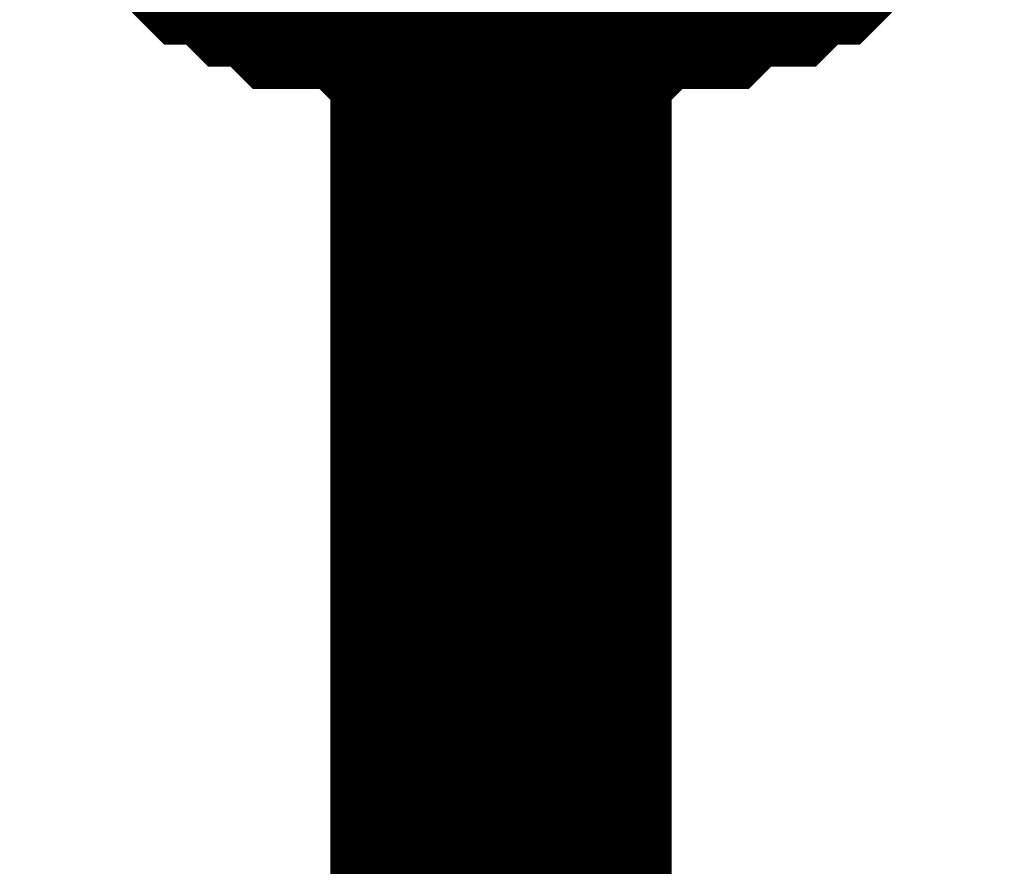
# Model space of a CAD drawing. Header units: inches. Extents: x 0 to 292, y 0 to 193.
# Tile 155 of 189: x 167.43 to 168.294, y 127.984 to 128.728. Entities that reach past the tile are written whole.
import ezdxf

# ---------------------------------------------------------------- set-up
doc = ezdxf.new("R2010")
doc.units = ezdxf.units.IN
doc.layers.add('Sheet', color=255, linetype='Continuous')

msp = doc.modelspace()

# ---------------------------------------------------------------- linework, layer by layer
at = {"layer": 'Sheet'}
for points in [[(167.85229, 127.31596, 0.29972, 0.29972, 0), (167.85229, 129.30405, 0.29972, 0.29972, 0)], [(167.85229, 128.79729, 0.29972, 0.29972, 0), (167.8328, 128.79729, 0.29972, 0.29972, 0), (167.79384, 128.79729, 0.29972, 0.29972, 0), (167.77435, 128.79729, 0.29972, 0.29972, 0), (167.75487, 128.81678, 0.29972, 0.29972, 0), (167.73539, 128.81678, 0.29972, 0.29972, 0), (167.69642, 128.81678, 0.29972, 0.29972, 0), (167.67693, 128.83627, 0.29972, 0.29972, 0), (167.65745, 128.83627, 0.29972, 0.29972, 0), (167.63797, 128.85576, 0.29972, 0.29972, 0), (167.61848, 128.85576, 0.29972, 0.29972, 0), (167.599, 128.87525, 0.29972, 0.29972, 0), (167.57952, 128.89474, 0.29972, 0.29972, 0)], [(167.85229, 128.79729, 0.29972, 0.29972, 0), (167.8328, 128.79729, 0.29972, 0.29972, 0), (167.79384, 128.79729, 0.29972, 0.29972, 0), (167.77435, 128.79729, 0.29972, 0.29972, 0), (167.75487, 128.81678, 0.29972, 0.29972, 0), (167.73539, 128.81678, 0.29972, 0.29972, 0), (167.69642, 128.81678, 0.29972, 0.29972, 0), (167.67693, 128.83627, 0.29972, 0.29972, 0), (167.65745, 128.83627, 0.29972, 0.29972, 0), (167.63797, 128.85576, 0.29972, 0.29972, 0), (167.61848, 128.85576, 0.29972, 0.29972, 0), (167.599, 128.87525, 0.29972, 0.29972, 0), (167.57952, 128.89474, 0.29972, 0.29972, 0)], [(167.85229, 128.79729, 0.29972, 0.29972, 0), (167.8328, 128.79729, 0.29972, 0.29972, 0), (167.79384, 128.79729, 0.29972, 0.29972, 0), (167.77435, 128.79729, 0.29972, 0.29972, 0), (167.75487, 128.81678, 0.29972, 0.29972, 0), (167.73539, 128.81678, 0.29972, 0.29972, 0), (167.69642, 128.81678, 0.29972, 0.29972, 0), (167.67693, 128.83627, 0.29972, 0.29972, 0), (167.65745, 128.83627, 0.29972, 0.29972, 0), (167.63797, 128.85576, 0.29972, 0.29972, 0), (167.61848, 128.85576, 0.29972, 0.29972, 0), (167.599, 128.87525, 0.29972, 0.29972, 0), (167.57952, 128.89474, 0.29972, 0.29972, 0)], [(167.85229, 128.79729, 0.29972, 0.29972, 0), (167.8328, 128.79729, 0.29972, 0.29972, 0), (167.79384, 128.79729, 0.29972, 0.29972, 0), (167.77435, 128.79729, 0.29972, 0.29972, 0), (167.75487, 128.81678, 0.29972, 0.29972, 0), (167.73539, 128.81678, 0.29972, 0.29972, 0), (167.69642, 128.81678, 0.29972, 0.29972, 0), (167.67693, 128.83627, 0.29972, 0.29972, 0), (167.65745, 128.83627, 0.29972, 0.29972, 0), (167.63797, 128.85576, 0.29972, 0.29972, 0), (167.61848, 128.85576, 0.29972, 0.29972, 0), (167.599, 128.87525, 0.29972, 0.29972, 0), (167.57952, 128.89474, 0.29972, 0.29972, 0)], [(167.85229, 128.79729, 0.29972, 0.29972, 0), (167.8328, 128.79729, 0.29972, 0.29972, 0), (167.79384, 128.79729, 0.29972, 0.29972, 0), (167.77435, 128.79729, 0.29972, 0.29972, 0), (167.75487, 128.81678, 0.29972, 0.29972, 0), (167.73539, 128.81678, 0.29972, 0.29972, 0), (167.69642, 128.81678, 0.29972, 0.29972, 0), (167.67693, 128.83627, 0.29972, 0.29972, 0), (167.65745, 128.83627, 0.29972, 0.29972, 0), (167.63797, 128.85576, 0.29972, 0.29972, 0), (167.61848, 128.85576, 0.29972, 0.29972, 0), (167.599, 128.87525, 0.29972, 0.29972, 0), (167.57952, 128.89474, 0.29972, 0.29972, 0)], [(167.85229, 128.79729, 0.29972, 0.29972, 0), (167.8328, 128.79729, 0.29972, 0.29972, 0), (167.79384, 128.79729, 0.29972, 0.29972, 0), (167.77435, 128.79729, 0.29972, 0.29972, 0), (167.75487, 128.81678, 0.29972, 0.29972, 0), (167.73539, 128.81678, 0.29972, 0.29972, 0), (167.69642, 128.81678, 0.29972, 0.29972, 0), (167.67693, 128.83627, 0.29972, 0.29972, 0), (167.65745, 128.83627, 0.29972, 0.29972, 0), (167.63797, 128.85576, 0.29972, 0.29972, 0), (167.61848, 128.85576, 0.29972, 0.29972, 0), (167.599, 128.87525, 0.29972, 0.29972, 0), (167.57952, 128.89474, 0.29972, 0.29972, 0)], [(167.85229, 128.79729, 0.29972, 0.29972, 0), (167.8328, 128.79729, 0.29972, 0.29972, 0), (167.79384, 128.79729, 0.29972, 0.29972, 0), (167.77435, 128.79729, 0.29972, 0.29972, 0), (167.75487, 128.81678, 0.29972, 0.29972, 0), (167.73539, 128.81678, 0.29972, 0.29972, 0), (167.69642, 128.81678, 0.29972, 0.29972, 0), (167.67693, 128.83627, 0.29972, 0.29972, 0), (167.65745, 128.83627, 0.29972, 0.29972, 0), (167.63797, 128.85576, 0.29972, 0.29972, 0), (167.61848, 128.85576, 0.29972, 0.29972, 0), (167.599, 128.87525, 0.29972, 0.29972, 0), (167.57952, 128.89474, 0.29972, 0.29972, 0)], [(167.85229, 128.79729, 0.29972, 0.29972, 0), (167.8328, 128.79729, 0.29972, 0.29972, 0), (167.79384, 128.79729, 0.29972, 0.29972, 0), (167.77435, 128.79729, 0.29972, 0.29972, 0), (167.75487, 128.81678, 0.29972, 0.29972, 0), (167.73539, 128.81678, 0.29972, 0.29972, 0), (167.69642, 128.81678, 0.29972, 0.29972, 0), (167.67693, 128.83627, 0.29972, 0.29972, 0), (167.65745, 128.83627, 0.29972, 0.29972, 0), (167.63797, 128.85576, 0.29972, 0.29972, 0), (167.61848, 128.85576, 0.29972, 0.29972, 0), (167.599, 128.87525, 0.29972, 0.29972, 0), (167.57952, 128.89474, 0.29972, 0.29972, 0)], [(168.14454, 128.89474, 0.29972, 0.29972, 0), (168.12506, 128.87525, 0.29972, 0.29972, 0), (168.10558, 128.85576, 0.29972, 0.29972, 0), (168.08609, 128.85576, 0.29972, 0.29972, 0), (168.06661, 128.83627, 0.29972, 0.29972, 0), (168.02764, 128.83627, 0.29972, 0.29972, 0), (168.00816, 128.81678, 0.29972, 0.29972, 0), (167.98867, 128.81678, 0.29972, 0.29972, 0), (167.94971, 128.81678, 0.29972, 0.29972, 0), (167.93022, 128.79729, 0.29972, 0.29972, 0), (167.91074, 128.79729, 0.29972, 0.29972, 0), (167.87177, 128.79729, 0.29972, 0.29972, 0), (167.85229, 128.79729, 0.29972, 0.29972, 0)], [(168.14454, 128.89474, 0.29972, 0.29972, 0), (168.12506, 128.87525, 0.29972, 0.29972, 0), (168.10558, 128.85576, 0.29972, 0.29972, 0), (168.08609, 128.85576, 0.29972, 0.29972, 0), (168.06661, 128.83627, 0.29972, 0.29972, 0), (168.02764, 128.83627, 0.29972, 0.29972, 0), (168.00816, 128.81678, 0.29972, 0.29972, 0), (167.98867, 128.81678, 0.29972, 0.29972, 0), (167.94971, 128.81678, 0.29972, 0.29972, 0), (167.93022, 128.79729, 0.29972, 0.29972, 0), (167.91074, 128.79729, 0.29972, 0.29972, 0), (167.87177, 128.79729, 0.29972, 0.29972, 0), (167.85229, 128.79729, 0.29972, 0.29972, 0)], [(168.14454, 128.89474, 0.29972, 0.29972, 0), (168.12506, 128.87525, 0.29972, 0.29972, 0), (168.10558, 128.85576, 0.29972, 0.29972, 0), (168.08609, 128.85576, 0.29972, 0.29972, 0), (168.06661, 128.83627, 0.29972, 0.29972, 0), (168.02764, 128.83627, 0.29972, 0.29972, 0), (168.00816, 128.81678, 0.29972, 0.29972, 0), (167.98867, 128.81678, 0.29972, 0.29972, 0), (167.94971, 128.81678, 0.29972, 0.29972, 0), (167.93022, 128.79729, 0.29972, 0.29972, 0), (167.91074, 128.79729, 0.29972, 0.29972, 0), (167.87177, 128.79729, 0.29972, 0.29972, 0), (167.85229, 128.79729, 0.29972, 0.29972, 0)], [(168.14454, 128.89474, 0.29972, 0.29972, 0), (168.12506, 128.87525, 0.29972, 0.29972, 0), (168.10558, 128.85576, 0.29972, 0.29972, 0), (168.08609, 128.85576, 0.29972, 0.29972, 0), (168.06661, 128.83627, 0.29972, 0.29972, 0), (168.02764, 128.83627, 0.29972, 0.29972, 0), (168.00816, 128.81678, 0.29972, 0.29972, 0), (167.98867, 128.81678, 0.29972, 0.29972, 0), (167.94971, 128.81678, 0.29972, 0.29972, 0), (167.93022, 128.79729, 0.29972, 0.29972, 0), (167.91074, 128.79729, 0.29972, 0.29972, 0), (167.87177, 128.79729, 0.29972, 0.29972, 0), (167.85229, 128.79729, 0.29972, 0.29972, 0)], [(168.14454, 128.89474, 0.29972, 0.29972, 0), (168.12506, 128.87525, 0.29972, 0.29972, 0), (168.10558, 128.85576, 0.29972, 0.29972, 0), (168.08609, 128.85576, 0.29972, 0.29972, 0), (168.06661, 128.83627, 0.29972, 0.29972, 0), (168.02764, 128.83627, 0.29972, 0.29972, 0), (168.00816, 128.81678, 0.29972, 0.29972, 0), (167.98867, 128.81678, 0.29972, 0.29972, 0), (167.94971, 128.81678, 0.29972, 0.29972, 0), (167.93022, 128.79729, 0.29972, 0.29972, 0), (167.91074, 128.79729, 0.29972, 0.29972, 0), (167.87177, 128.79729, 0.29972, 0.29972, 0), (167.85229, 128.79729, 0.29972, 0.29972, 0)], [(168.14454, 128.89474, 0.29972, 0.29972, 0), (168.12506, 128.87525, 0.29972, 0.29972, 0), (168.10558, 128.85576, 0.29972, 0.29972, 0), (168.08609, 128.85576, 0.29972, 0.29972, 0), (168.06661, 128.83627, 0.29972, 0.29972, 0), (168.02764, 128.83627, 0.29972, 0.29972, 0), (168.00816, 128.81678, 0.29972, 0.29972, 0), (167.98867, 128.81678, 0.29972, 0.29972, 0), (167.94971, 128.81678, 0.29972, 0.29972, 0), (167.93022, 128.79729, 0.29972, 0.29972, 0), (167.91074, 128.79729, 0.29972, 0.29972, 0), (167.87177, 128.79729, 0.29972, 0.29972, 0), (167.85229, 128.79729, 0.29972, 0.29972, 0)], [(168.14454, 128.89474, 0.29972, 0.29972, 0), (168.12506, 128.87525, 0.29972, 0.29972, 0), (168.10558, 128.85576, 0.29972, 0.29972, 0), (168.08609, 128.85576, 0.29972, 0.29972, 0), (168.06661, 128.83627, 0.29972, 0.29972, 0), (168.02764, 128.83627, 0.29972, 0.29972, 0), (168.00816, 128.81678, 0.29972, 0.29972, 0), (167.98867, 128.81678, 0.29972, 0.29972, 0), (167.94971, 128.81678, 0.29972, 0.29972, 0), (167.93022, 128.79729, 0.29972, 0.29972, 0), (167.91074, 128.79729, 0.29972, 0.29972, 0), (167.87177, 128.79729, 0.29972, 0.29972, 0), (167.85229, 128.79729, 0.29972, 0.29972, 0)], [(168.14454, 128.89474, 0.29972, 0.29972, 0), (168.12506, 128.87525, 0.29972, 0.29972, 0), (168.10558, 128.85576, 0.29972, 0.29972, 0), (168.08609, 128.85576, 0.29972, 0.29972, 0), (168.06661, 128.83627, 0.29972, 0.29972, 0), (168.02764, 128.83627, 0.29972, 0.29972, 0), (168.00816, 128.81678, 0.29972, 0.29972, 0), (167.98867, 128.81678, 0.29972, 0.29972, 0), (167.94971, 128.81678, 0.29972, 0.29972, 0), (167.93022, 128.79729, 0.29972, 0.29972, 0), (167.91074, 128.79729, 0.29972, 0.29972, 0), (167.87177, 128.79729, 0.29972, 0.29972, 0), (167.85229, 128.79729, 0.29972, 0.29972, 0)]]:
    msp.add_lwpolyline(points, format="xyseb", dxfattribs=at)

doc.saveas('drawing.dxf')
